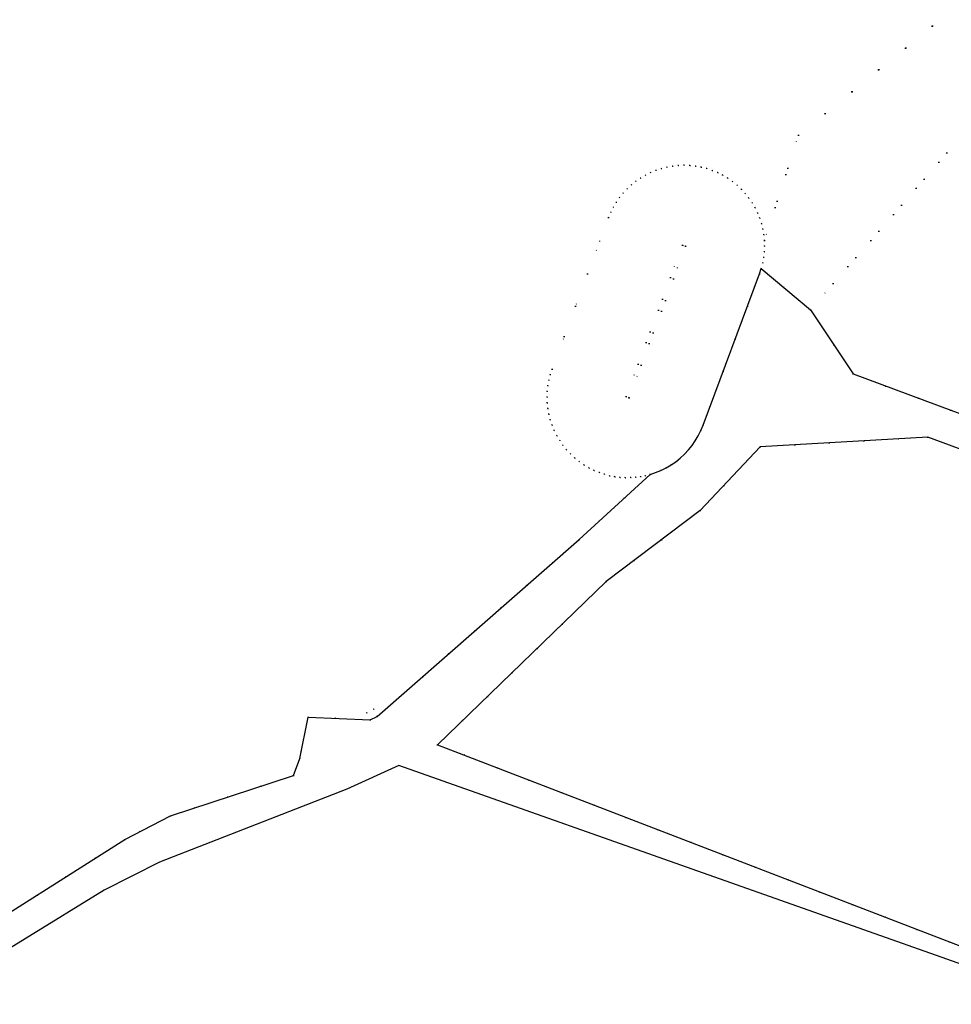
# Model space of a CAD drawing. Header units: metres. Extents: x 174791 to 179073, y 406431 to 409043.
# Tile 169 of 256: x 176300 to 176474, y 407999 to 408182. Entities that reach past the tile are written whole.
import ezdxf

# ---------------------------------------------------------------- set-up
doc = ezdxf.new("R2010")
doc.units = ezdxf.units.M
doc.linetypes.add('DOT', pattern=[6.35, 0, -6.35])
for name, color, linetype in [('terreindeelbegroeid', 254, 'DOT'), ('terreindeelonbegroeid', 254, 'DOT'), ('wegdeel_voetpad', 254, 'Continuous')]:
    doc.layers.add(name, color=color, linetype=linetype)

msp = doc.modelspace()

# ---------------------------------------------------------------- linework, layer by layer
at = {"layer": 'terreindeelbegroeid'}
for points in [[(176552.298, 408254.417, 0), (176549.004, 408250, 0), (176548.614, 408249.477, 0), (176501.839, 408193.592, 0), (176500.386, 408191.908, 0), (176500, 408191.152, 0), (176496.784, 408184.855, 0), (176447.531, 408128.119, 0), (176438.354, 408135.807, 0), (176438.617, 408136.834, 0), (176438.807, 408137.877, 0), (176438.923, 408138.931, 0), (176438.964, 408139.99, 0), (176438.93, 408141.05, 0), (176445.262, 408160.628, 0), (176485.184, 408193.178, 0), (176495.219, 408195.621, 0), (176500, 408201.568, 0), (176531.464, 408240.708, 0), (176536.904, 408247.861, 0), (176537.33, 408250, 0), (176539.818, 408262.493, 0)], [(176438.93, 408141.05, 0), (176438.964, 408139.99, 0), (176438.923, 408138.931, 0), (176438.807, 408137.877, 0), (176438.617, 408136.834, 0), (176438.354, 408135.807, 0), (176438.019, 408134.801, 0), (176427.497, 408106.588, 0), (176427.087, 408105.597, 0), (176426.607, 408104.639, 0), (176426.06, 408103.717, 0), (176425.448, 408102.836, 0), (176424.775, 408102.002, 0), (176424.044, 408101.217, 0), (176423.259, 408100.487, 0), (176422.424, 408099.815, 0), (176421.543, 408099.204, 0), (176420.621, 408098.658, 0), (176419.661, 408098.179, 0), (176418.671, 408097.769, 0), (176417.653, 408097.432, 0), (176416.764, 408097.201, 0), (176415.863, 408097.025, 0), (176414.952, 408096.905, 0), (176414.036, 408096.841, 0), (176413.045, 408096.834, 0), (176412.055, 408096.893, 0), (176411.072, 408097.017, 0), (176410.099, 408097.206, 0), (176409.141, 408097.458, 0), (176408.201, 408097.774, 0), (176407.203, 408098.187, 0), (176406.238, 408098.671, 0), (176405.31, 408099.224, 0), (176404.425, 408099.842, 0), (176403.586, 408100.521, 0), (176402.798, 408101.26, 0), (176402.073, 408102.044, 0), (176401.406, 408102.877, 0), (176400.8, 408103.755, 0), (176400.258, 408104.674, 0), (176399.783, 408105.63, 0), (176399.377, 408106.617, 0), (176399.042, 408107.63, 0), (176398.78, 408108.665, 0), (176398.592, 408109.716, 0), (176398.479, 408110.777, 0), (176398.442, 408111.843, 0), (176398.481, 408112.91, 0), (176398.596, 408113.971, 0), (176398.786, 408115.021, 0), (176399.05, 408116.055, 0), (176399.387, 408117.068, 0), (176406.001, 408134.802, 0), (176409.911, 408145.286, 0), (176410.321, 408146.276, 0), (176410.801, 408147.234, 0), (176411.348, 408148.155, 0), (176411.959, 408149.035, 0), (176412.632, 408149.869, 0), (176413.362, 408150.653, 0), (176414.146, 408151.383, 0), (176414.981, 408152.055, 0), (176415.861, 408152.665, 0), (176416.783, 408153.211, 0), (176417.742, 408153.69, 0), (176418.732, 408154.099, 0), (176419.749, 408154.437, 0), (176420.787, 408154.701, 0), (176421.842, 408154.89, 0), (176422.907, 408155.003, 0), (176423.975, 408155.04, 0), (176425.042, 408155.002, 0), (176426.105, 408154.887, 0), (176427.156, 408154.697, 0), (176428.191, 408154.433, 0), (176429.205, 408154.095, 0), (176430.208, 408153.679, 0), (176431.178, 408153.192, 0), (176432.111, 408152.635, 0), (176433, 408152.013, 0), (176433.843, 408151.328, 0), (176434.633, 408150.584, 0), (176435.368, 408149.784, 0), (176436.043, 408148.934, 0), (176436.655, 408148.037, 0), (176437.188, 408147.121, 0), (176437.655, 408146.169, 0), (176438.054, 408145.186, 0), (176438.382, 408144.178, 0), (176438.638, 408143.149, 0), (176438.821, 408142.105, 0)], [(176413.161, 408111.934, 0), (176413.723, 408111.724, 0), (176424.245, 408139.936, 0), (176423.683, 408140.146, 0)], [(176413.161, 408111.934, 0), (176423.683, 408140.146, 0), (176424.245, 408139.936, 0), (176413.723, 408111.724, 0)]]:
    msp.add_polyline3d(points, close=True, dxfattribs=at)
for points in [[(176485.184, 408193.178, 0), (176445.262, 408160.628, 0), (176438.93, 408141.05, 0), (176438.821, 408142.105, 0), (176438.638, 408143.149, 0), (176438.382, 408144.178, 0), (176438.054, 408145.186, 0), (176437.655, 408146.169, 0), (176437.188, 408147.121, 0), (176436.655, 408148.037, 0), (176436.043, 408148.934, 0), (176435.368, 408149.784, 0), (176434.633, 408150.584, 0), (176433.843, 408151.328, 0), (176433, 408152.013, 0), (176432.111, 408152.635, 0), (176431.178, 408153.192, 0), (176430.208, 408153.679, 0), (176429.205, 408154.095, 0), (176428.191, 408154.433, 0), (176427.156, 408154.697, 0), (176426.105, 408154.887, 0), (176425.042, 408155.002, 0), (176423.975, 408155.04, 0), (176422.907, 408155.003, 0), (176421.842, 408154.89, 0), (176420.787, 408154.701, 0), (176419.749, 408154.437, 0), (176418.732, 408154.099, 0), (176417.742, 408153.69, 0), (176416.783, 408153.211, 0), (176415.861, 408152.665, 0), (176414.981, 408152.055, 0), (176414.146, 408151.383, 0), (176413.362, 408150.653, 0), (176412.632, 408149.869, 0), (176411.959, 408149.035, 0), (176411.348, 408148.155, 0), (176410.801, 408147.234, 0), (176410.321, 408146.276, 0), (176409.911, 408145.286, 0), (176406.001, 408134.802, 0), (176399.387, 408117.068, 0), (176399.05, 408116.055, 0), (176398.786, 408115.021, 0), (176398.596, 408113.971, 0), (176398.481, 408112.91, 0), (176398.442, 408111.843, 0), (176398.479, 408110.777, 0), (176398.592, 408109.716, 0), (176398.78, 408108.665, 0), (176399.042, 408107.63, 0), (176399.377, 408106.617, 0), (176399.783, 408105.63, 0), (176400.258, 408104.674, 0), (176400.8, 408103.755, 0), (176401.406, 408102.877, 0), (176402.073, 408102.044, 0), (176402.798, 408101.26, 0), (176403.586, 408100.521, 0), (176404.425, 408099.842, 0), (176405.31, 408099.224, 0), (176406.238, 408098.671, 0), (176407.203, 408098.187, 0), (176408.201, 408097.774, 0), (176409.141, 408097.458, 0), (176410.099, 408097.206, 0), (176411.072, 408097.017, 0), (176412.055, 408096.893, 0), (176413.045, 408096.834, 0), (176414.036, 408096.841, 0), (176414.952, 408096.905, 0), (176415.863, 408097.025, 0), (176416.764, 408097.201, 0), (176417.653, 408097.432, 0), (176404.4, 408085.31, 0), (176366.831, 408052.365, 0), (176366.174, 408053.713, 0), (176364.828, 408053.058, 0), (176365.485, 408051.709, 0), (176353.939, 408052.224, 0), (176352.428, 408044.523, 0), (176351.239, 408041.362, 0), (176328.307, 408033.847, 0), (176319.789, 408029.429, 0), (176288.016, 408009.28, 0)], [(176578.585, 408070.618, 0), (176473.664, 408109.416, 0), (176455.485, 408116.153, 0), (176447.531, 408128.119, 0), (176496.784, 408184.855, 0)], [(176497.463, 408001.085, 0), (176378.07, 408047.08, 0), (176409.47, 408077.49, 0), (176426.964, 408090.712, 0), (176438.145, 408102.578, 0), (176469.396, 408104.401, 0), (176574.652, 408065.429, 0)]]:
    msp.add_polyline3d(points, dxfattribs=at)
at = {"layer": 'terreindeelonbegroeid'}
msp.add_polyline3d([(176366.831, 408052.365, 0), (176365.485, 408051.709, 0), (176364.828, 408053.058, 0), (176366.174, 408053.713, 0)], close=True, dxfattribs=at)
at = {"layer": 'wegdeel_voetpad'}
for points in [[(176288.016, 408009.28, 0), (176319.789, 408029.429, 0), (176328.307, 408033.847, 0), (176351.239, 408041.362, 0), (176352.428, 408044.523, 0), (176353.939, 408052.224, 0), (176365.485, 408051.709, 0), (176366.831, 408052.365, 0), (176404.4, 408085.31, 0), (176417.653, 408097.432, 0), (176418.671, 408097.769, 0), (176419.661, 408098.179, 0), (176420.621, 408098.658, 0), (176421.543, 408099.204, 0), (176422.424, 408099.815, 0), (176423.259, 408100.487, 0), (176424.044, 408101.217, 0), (176424.775, 408102.002, 0), (176425.448, 408102.836, 0), (176426.06, 408103.717, 0), (176426.607, 408104.639, 0), (176427.087, 408105.597, 0), (176427.497, 408106.588, 0), (176438.019, 408134.801, 0), (176438.354, 408135.807, 0), (176447.531, 408128.119, 0), (176455.485, 408116.153, 0), (176473.664, 408109.416, 0), (176578.585, 408070.618, 0)], [(176574.652, 408065.429, 0), (176469.396, 408104.401, 0), (176438.145, 408102.578, 0), (176426.964, 408090.712, 0), (176409.47, 408077.49, 0), (176378.07, 408047.08, 0), (176497.463, 408001.085, 0)], [(176496.606, 407998.714, 0), (176370.86, 408043.22, 0), (176361.135, 408038.811, 0), (176326.278, 408025.184, 0), (176315.958, 408019.984, 0), (176286.463, 408001.874, 0)]]:
    msp.add_polyline3d(points, dxfattribs=at)

doc.saveas('drawing.dxf')
